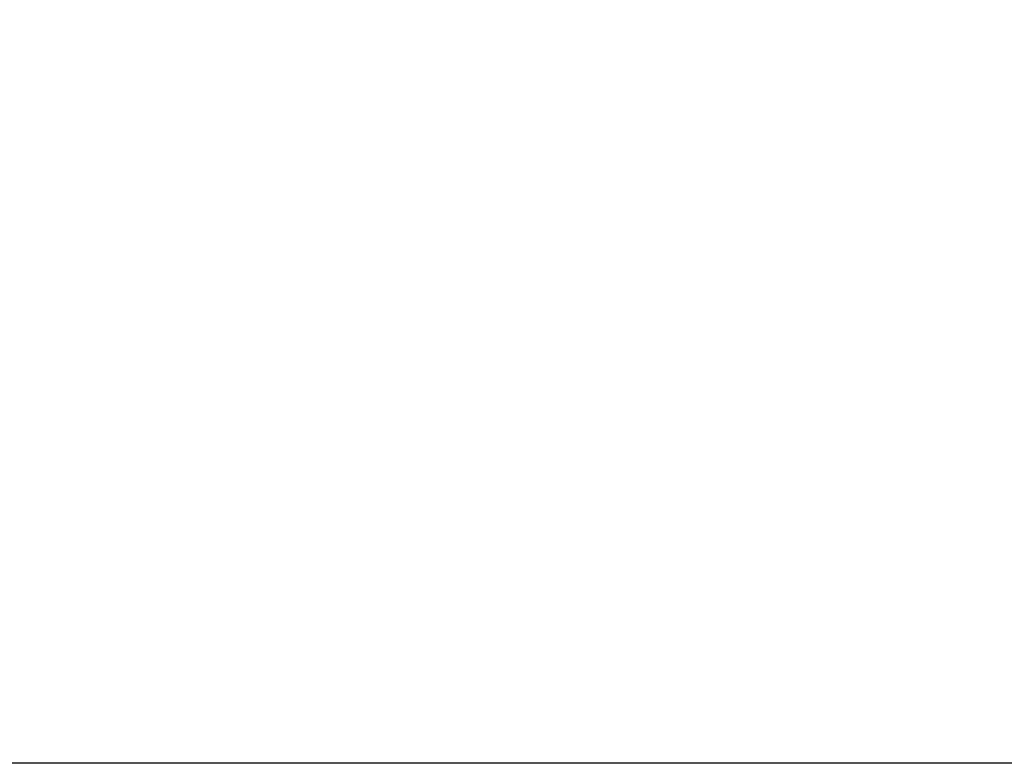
# Model space of a CAD drawing. Header units: millimetres. Extents: x 0 to 4686, y -120 to 1682.
# Tile 18 of 256: x 509 to 534, y 511 to 530. Entities that reach past the tile are written whole.
import ezdxf

# ---------------------------------------------------------------- set-up
doc = ezdxf.new("R2010")
doc.units = ezdxf.units.MM
doc.header["$LTSCALE"] = 2
doc.layers.add('Bemaßung (ISO)', color=7, linetype='Continuous', lineweight=25)
doc.styles.add('Notiztext (DIN)', font='isocpeur.ttf')
doc.dimstyles.new('Standard (DIN)', dxfattribs={"dimscale": 2, "dimtxt": 3.5, "dimasz": 2.5, "dimexe": 2, "dimexo": 0.5, "dimgap": 0.5, "dimtad": 1, "dimrnd": 1e-08, "dimtxsty": 'Notiztext (DIN)', "dimcen": 0.09, "dimdle": 10, "dimclrd": 256, "dimclre": 256, "dimclrt": 256, "dimadec": 0, "dimazin": 0, "dimtfac": 1, "dimtmove": 0, "dimatfit": 3, "dimfxl": 1, "dimtolj": 1, "dimtzin": 0, "dimlwd": -1, "dimlwe": -1, "dimarcsym": 0})

# ---------------------------------------------------------------- blocks, each defined once
blk = doc.blocks.new('*D22')
at = {"layer": 'Bemaßung (ISO)', "transparency": 16777216}
for p, q in [((222.481, 634.891), (165.257, 634.891)), ((169.257, 629.891), (169.257, 515.856)), ((562.207, 510.856), (165.257, 510.856))]:
    blk.add_line(p, q, dxfattribs=at)
for points in [[(168.423, 629.891), (170.09, 629.891), (169.257, 634.891)], [(168.423, 515.856), (170.09, 515.856), (169.257, 510.856)]]:
    blk.add_solid(points, dxfattribs=at)
at = {"layer": 'Defpoints', "color": 0, "transparency": 16777216}
for p in [(223.481, 634.891), (169.257, 510.856), (563.207, 510.856)]:
    blk.add_point(p, dxfattribs=at)
at = {"layer": 'Bemaßung (ISO)', "transparency": 16777216, "insert": (159.857, 560.428), "char_height": 7, "attachment_point": 1, "rotation": 90, "style": 'Notiztext (DIN)'}
blk.add_mtext('\\A1;124,03', dxfattribs=at)

msp = doc.modelspace()

# ---------------------------------------------------------------- dimensions: what is measured, and where the dimension line sits
at = {"layer": 'Bemaßung (ISO)'}
dim = msp.add_linear_dim(base=(169.2568, 510.8562), p1=(223.4813, 634.8907), p2=(563.2069, 510.8562), angle=90, dimstyle='Standard (DIN)', override={"dimgap": 0.5, "dimdec": 2, "dimtol": 0, "dimlim": 0, "dimtp": 0, "dimtm": 0, "dimtdec": 2, "dimtofl": 0, "dimatfit": 1}, dxfattribs=at)
dim.commit()
dim.dimension.update_dxf_attribs({"geometry": '*D22', "text_midpoint": (169.2568, 572.8535), "dimtype": 160})

doc.saveas('drawing.dxf')
